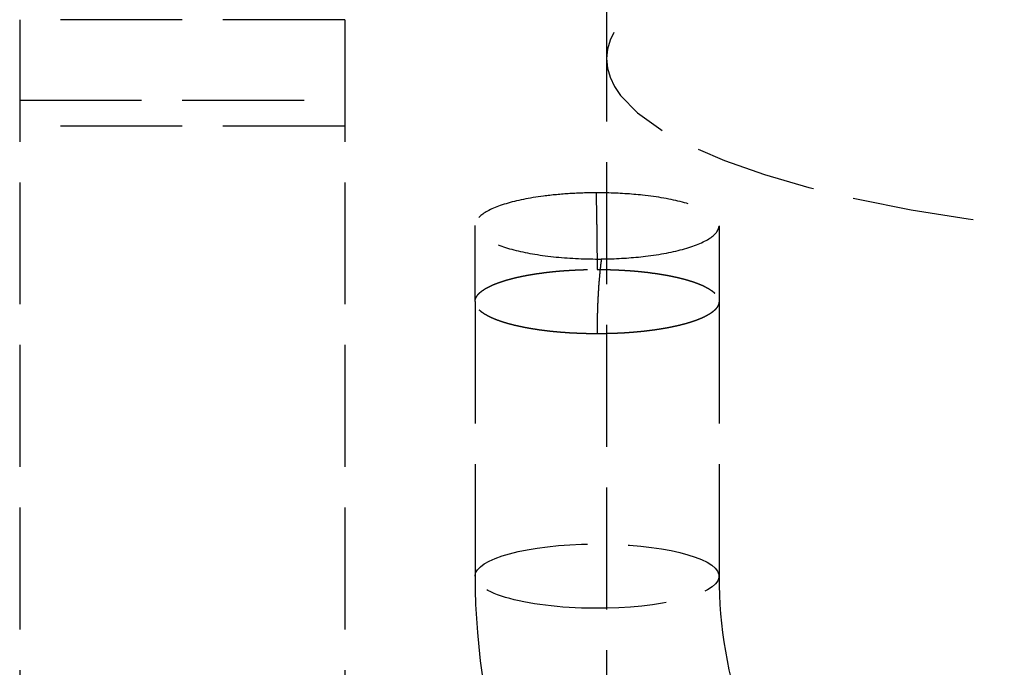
# Model space of a CAD drawing. Header units: millimetres. Extents: x -205 to 205, y 0 to 637.
# Tile 7 of 20: x -179 to -166, y 419 to 427. Entities that reach past the tile are written whole.
import ezdxf

# ---------------------------------------------------------------- set-up
doc = ezdxf.new("R2010")
doc.units = ezdxf.units.MM
doc.header["$LTSCALE"] = 10
doc.linetypes.add('ALLCAD_Strich', pattern=[0.2, 0.15, -0.05])
doc.layers.add('BESCH_KONT_sich_schn_grun_2d', color=10, linetype='Continuous')

msp = doc.modelspace()

# ---------------------------------------------------------------- linework, layer by layer
at = {"layer": 'BESCH_KONT_sich_schn_grun_2d', "linetype": 'ALLCAD_Strich'}
for p, q in [((-171.383, 561.607), (-171.383, 418.13)), ((-178.6, 427.36), (-178.6, 7.353)), ((-174.6, 427.36), (-178.6, 427.36)), ((-174.6, 427.36), (-174.6, 7.353)), ((-178.6, 426.372), (-174.6, 426.372)), ((-174.6, 426.052), (-178.6, 426.052)), ((-173, 423.893), (-173, 423.893)), ((-173, 423.893), (-173, 420.517)), ((-170, 423.893), (-170, 420.517))]:
    msp.add_line(p, q, dxfattribs=at)
at = {"layer": 'BESCH_KONT_sich_schn_grun_2d', "linetype": 'ALLCAD_Strich', "extrusion": (0, 0, -1)}
for centre, major_axis, start_param, end_param in [((-162.883, 426.881), (-8.5, 0), -3.141592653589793, 3.141592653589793), ((-171.5, 420.517), (-1.5, 0), 0, 4.634132), ((-171.5, 420.517), (-1.5, 0), -1.649054, 0)]:
    msp.add_ellipse(centre, major_axis=major_axis, ratio=0.263643, start_param=start_param, end_param=end_param, dxfattribs=at)
at = {"layer": 'BESCH_KONT_sich_schn_grun_2d', "linetype": 'ALLCAD_Strich'}
for points, knots in [([(-171.512, 425.231), (-171.62, 425.231), (-171.728, 425.227), (-171.946, 425.214), (-172.055, 425.204), (-172.333, 425.168), (-172.489, 425.136), (-172.751, 425.057), (-172.853, 425.011), (-172.984, 424.908), (-173.01, 424.854), (-172.982, 424.747), (-172.931, 424.697), (-172.761, 424.602), (-172.642, 424.559), (-172.353, 424.488), (-172.185, 424.46), (-171.825, 424.424), (-171.636, 424.416), (-171.447, 424.417)], [-4.82867, -4.82867, -4.82867, -4.82867, -4.504138, -4.504138, -4.158458, -4.158458, -3.572993, -3.572993, -2.966801, -2.966801, -2.347122, -2.347122, -1.755419, -1.755419, -1.156254, -1.156254, -0.56863, -0.56863, 0, 0, 0, 0]), ([(-171.512, 425.231), (-171.512, 425.212), (-171.511, 425.193), (-171.511, 425.174), (-171.51, 425.164), (-171.51, 425.153), (-171.51, 425.143), (-171.509, 425.097), (-171.508, 425.05), (-171.507, 425.004), (-171.506, 424.957), (-171.505, 424.91), (-171.505, 424.863), (-171.504, 424.822), (-171.503, 424.78), (-171.503, 424.738), (-171.503, 424.732), (-171.503, 424.727), (-171.503, 424.722), (-171.502, 424.674), (-171.502, 424.626), (-171.501, 424.579), (-171.501, 424.531), (-171.5, 424.483), (-171.5, 424.434), (-171.5, 424.386), (-171.5, 424.337), (-171.5, 424.289)], [0.8945971, 0.8945971, 0.8945971, 0.8945971, 0.9011804, 0.9011804, 0.9011804, 0.9047619, 0.9047619, 0.9047619, 0.9206349, 0.9206349, 0.9206349, 0.9365079, 0.9365079, 0.9365079, 0.9506113, 0.9506113, 0.9506113, 0.952381, 0.952381, 0.952381, 0.968254, 0.968254, 0.968254, 0.984127, 0.984127, 0.984127, 1, 1, 1, 1]), ([(-171.383, 424.418), (-171.218, 424.422), (-171.057, 424.433), (-170.723, 424.473), (-170.56, 424.504), (-170.281, 424.583), (-170.17, 424.631), (-170.025, 424.735), (-169.992, 424.79), (-170.009, 424.895), (-170.051, 424.945), (-170.203, 425.038), (-170.313, 425.08), (-170.591, 425.153), (-170.757, 425.183), (-171.082, 425.217), (-171.231, 425.227), (-171.383, 425.23)], [-4.689404, -4.689404, -4.689404, -4.689404, -4.191715, -4.191715, -3.591024, -3.591024, -2.963313, -2.963313, -2.333531, -2.333531, -1.762596, -1.762596, -1.18205, -1.18205, -0.58734, -0.58734, -0.129792, -0.129792, -0.129792, -0.129792]), ([(-171.447, 424.417), (-171.449, 424.406), (-171.45, 424.395), (-171.451, 424.383), (-171.453, 424.373), (-171.454, 424.363), (-171.455, 424.353), (-171.457, 424.338), (-171.458, 424.323), (-171.46, 424.308), (-171.463, 424.283), (-171.465, 424.257), (-171.468, 424.232), (-171.47, 424.206), (-171.472, 424.18), (-171.475, 424.154), (-171.477, 424.128), (-171.479, 424.102), (-171.481, 424.076), (-171.482, 424.049), (-171.484, 424.023), (-171.486, 423.996), (-171.487, 423.978), (-171.488, 423.959), (-171.489, 423.94), (-171.489, 423.932), (-171.49, 423.924), (-171.49, 423.915), (-171.491, 423.888), (-171.493, 423.861), (-171.494, 423.834), (-171.495, 423.806), (-171.496, 423.779), (-171.496, 423.751), (-171.497, 423.741), (-171.497, 423.732), (-171.497, 423.722), (-171.498, 423.704), (-171.498, 423.686), (-171.498, 423.668), (-171.499, 423.64), (-171.499, 423.612), (-171.5, 423.583), (-171.5, 423.555), (-171.5, 423.526), (-171.5, 423.498)], [0.7707569, 0.7707569, 0.7707569, 0.7707569, 0.78, 0.78, 0.78, 0.7881869, 0.7881869, 0.7881869, 0.8, 0.8, 0.8, 0.82, 0.82, 0.82, 0.84, 0.84, 0.84, 0.86, 0.86, 0.86, 0.88, 0.88, 0.88, 0.8938127, 0.8938127, 0.8938127, 0.9, 0.9, 0.9, 0.92, 0.92, 0.92, 0.94, 0.94, 0.94, 0.9469809, 0.9469809, 0.9469809, 0.96, 0.96, 0.96, 0.98, 0.98, 0.98, 1, 1, 1, 1]), ([(-173, 423.893), (-173, 423.897), (-173, 423.902), (-172.999, 423.907), (-172.998, 423.912), (-172.997, 423.916), (-172.996, 423.921), (-172.995, 423.926), (-172.993, 423.93), (-172.991, 423.935), (-172.989, 423.94), (-172.987, 423.944), (-172.985, 423.949), (-172.982, 423.954), (-172.979, 423.958), (-172.976, 423.963), (-172.973, 423.968), (-172.97, 423.972), (-172.966, 423.977), (-172.962, 423.981), (-172.958, 423.986), (-172.953, 423.991), (-172.949, 423.995), (-172.944, 424), (-172.939, 424.004), (-172.934, 424.009), (-172.929, 424.013), (-172.923, 424.018), (-172.918, 424.022), (-172.912, 424.027), (-172.905, 424.031), (-172.899, 424.035), (-172.893, 424.04), (-172.886, 424.044), (-172.879, 424.049), (-172.872, 424.053), (-172.864, 424.057), (-172.857, 424.061), (-172.849, 424.066), (-172.841, 424.07), (-172.833, 424.074), (-172.825, 424.078), (-172.817, 424.082), (-172.808, 424.086), (-172.799, 424.091), (-172.79, 424.095), (-172.781, 424.099), (-172.772, 424.103), (-172.762, 424.107), (-172.752, 424.111), (-172.742, 424.115), (-172.732, 424.118), (-172.722, 424.122), (-172.712, 424.126), (-172.701, 424.13), (-172.69, 424.134), (-172.679, 424.137), (-172.668, 424.141), (-172.657, 424.145), (-172.645, 424.148), (-172.634, 424.152), (-172.622, 424.155), (-172.61, 424.159), (-172.598, 424.162), (-172.586, 424.166), (-172.573, 424.169), (-172.561, 424.172), (-172.548, 424.176), (-172.535, 424.179), (-172.522, 424.182), (-172.509, 424.185), (-172.496, 424.189), (-172.482, 424.192), (-172.469, 424.195), (-172.455, 424.198), (-172.441, 424.201), (-172.427, 424.204), (-172.413, 424.207), (-172.399, 424.209), (-172.385, 424.212), (-172.37, 424.215), (-172.355, 424.218), (-172.341, 424.22), (-172.326, 424.223), (-172.311, 424.226), (-172.296, 424.228), (-172.281, 424.231), (-172.265, 424.233), (-172.25, 424.235), (-172.235, 424.238), (-172.219, 424.24), (-172.203, 424.242), (-172.187, 424.244), (-172.171, 424.246), (-172.155, 424.249), (-172.139, 424.251), (-172.123, 424.253), (-172.107, 424.255), (-172.091, 424.256), (-172.074, 424.258), (-172.058, 424.26), (-172.041, 424.262), (-172.024, 424.263), (-172.007, 424.265), (-171.991, 424.267), (-171.974, 424.268), (-171.957, 424.27), (-171.94, 424.271), (-171.923, 424.272), (-171.905, 424.274), (-171.888, 424.275), (-171.871, 424.276), (-171.854, 424.277), (-171.836, 424.278), (-171.819, 424.279), (-171.801, 424.28), (-171.784, 424.281), (-171.766, 424.282), (-171.749, 424.283), (-171.731, 424.284), (-171.713, 424.284), (-171.696, 424.285), (-171.678, 424.286), (-171.66, 424.286), (-171.643, 424.287), (-171.625, 424.287), (-171.607, 424.287), (-171.589, 424.288), (-171.571, 424.288), (-171.554, 424.288), (-171.536, 424.288), (-171.518, 424.289), (-171.5, 424.289)], [0, 0, 0, 0, 0.022727, 0.022727, 0.022727, 0.045455, 0.045455, 0.045455, 0.068182, 0.068182, 0.068182, 0.090909, 0.090909, 0.090909, 0.113636, 0.113636, 0.113636, 0.136364, 0.136364, 0.136364, 0.159091, 0.159091, 0.159091, 0.181818, 0.181818, 0.181818, 0.204545, 0.204545, 0.204545, 0.227273, 0.227273, 0.227273, 0.25, 0.25, 0.25, 0.272727, 0.272727, 0.272727, 0.295455, 0.295455, 0.295455, 0.318182, 0.318182, 0.318182, 0.340909, 0.340909, 0.340909, 0.363636, 0.363636, 0.363636, 0.386364, 0.386364, 0.386364, 0.409091, 0.409091, 0.409091, 0.431818, 0.431818, 0.431818, 0.454545, 0.454545, 0.454545, 0.477273, 0.477273, 0.477273, 0.5, 0.5, 0.5, 0.522727, 0.522727, 0.522727, 0.545455, 0.545455, 0.545455, 0.568182, 0.568182, 0.568182, 0.590909, 0.590909, 0.590909, 0.613636, 0.613636, 0.613636, 0.636364, 0.636364, 0.636364, 0.659091, 0.659091, 0.659091, 0.681818, 0.681818, 0.681818, 0.704545, 0.704545, 0.704545, 0.727273, 0.727273, 0.727273, 0.75, 0.75, 0.75, 0.772727, 0.772727, 0.772727, 0.795455, 0.795455, 0.795455, 0.818182, 0.818182, 0.818182, 0.840909, 0.840909, 0.840909, 0.863636, 0.863636, 0.863636, 0.886364, 0.886364, 0.886364, 0.909091, 0.909091, 0.909091, 0.931818, 0.931818, 0.931818, 0.954545, 0.954545, 0.954545, 0.977273, 0.977273, 0.977273, 1, 1, 1, 1]), ([(-171.5, 424.289), (-171.482, 424.289), (-171.464, 424.288), (-171.446, 424.288), (-171.429, 424.288), (-171.411, 424.288), (-171.393, 424.287), (-171.375, 424.287), (-171.357, 424.287), (-171.34, 424.286), (-171.322, 424.286), (-171.304, 424.285), (-171.287, 424.284), (-171.269, 424.284), (-171.251, 424.283), (-171.234, 424.282), (-171.216, 424.281), (-171.199, 424.28), (-171.181, 424.279), (-171.164, 424.278), (-171.146, 424.277), (-171.129, 424.276), (-171.112, 424.275), (-171.095, 424.274), (-171.077, 424.272), (-171.06, 424.271), (-171.043, 424.27), (-171.026, 424.268), (-171.009, 424.267), (-170.993, 424.265), (-170.976, 424.263), (-170.959, 424.262), (-170.942, 424.26), (-170.926, 424.258), (-170.909, 424.256), (-170.893, 424.255), (-170.877, 424.253), (-170.861, 424.251), (-170.845, 424.249), (-170.829, 424.246), (-170.813, 424.244), (-170.797, 424.242), (-170.781, 424.24), (-170.765, 424.238), (-170.75, 424.235), (-170.735, 424.233), (-170.719, 424.231), (-170.704, 424.228), (-170.689, 424.226), (-170.674, 424.223), (-170.659, 424.22), (-170.645, 424.218), (-170.63, 424.215), (-170.615, 424.212), (-170.601, 424.209), (-170.587, 424.207), (-170.573, 424.204), (-170.559, 424.201), (-170.545, 424.198), (-170.531, 424.195), (-170.518, 424.192), (-170.504, 424.189), (-170.491, 424.185), (-170.478, 424.182), (-170.465, 424.179), (-170.452, 424.176), (-170.439, 424.172), (-170.427, 424.169), (-170.414, 424.166), (-170.402, 424.162), (-170.39, 424.159), (-170.378, 424.155), (-170.366, 424.152), (-170.355, 424.148), (-170.343, 424.145), (-170.332, 424.141), (-170.321, 424.137), (-170.31, 424.134), (-170.299, 424.13), (-170.288, 424.126), (-170.278, 424.122), (-170.268, 424.118), (-170.258, 424.115), (-170.248, 424.111), (-170.238, 424.107), (-170.228, 424.103), (-170.219, 424.099), (-170.21, 424.095), (-170.201, 424.091), (-170.192, 424.086), (-170.183, 424.082), (-170.175, 424.078), (-170.167, 424.074), (-170.159, 424.07), (-170.151, 424.066), (-170.143, 424.061), (-170.136, 424.057), (-170.128, 424.053), (-170.121, 424.049), (-170.114, 424.044), (-170.107, 424.04), (-170.101, 424.035), (-170.095, 424.031), (-170.088, 424.027), (-170.082, 424.022), (-170.077, 424.018), (-170.071, 424.013), (-170.066, 424.009), (-170.061, 424.004), (-170.056, 424), (-170.051, 423.995), (-170.047, 423.991), (-170.042, 423.986), (-170.038, 423.981), (-170.034, 423.977), (-170.03, 423.972), (-170.027, 423.968), (-170.024, 423.963), (-170.021, 423.958), (-170.018, 423.954), (-170.015, 423.949), (-170.013, 423.944), (-170.011, 423.94), (-170.009, 423.935), (-170.007, 423.93), (-170.005, 423.926), (-170.004, 423.921), (-170.003, 423.916), (-170.002, 423.912), (-170.001, 423.907), (-170, 423.902), (-170, 423.897), (-170, 423.893)], [0, 0, 0, 0, 0.022727, 0.022727, 0.022727, 0.045455, 0.045455, 0.045455, 0.068182, 0.068182, 0.068182, 0.090909, 0.090909, 0.090909, 0.113636, 0.113636, 0.113636, 0.136364, 0.136364, 0.136364, 0.159091, 0.159091, 0.159091, 0.181818, 0.181818, 0.181818, 0.204545, 0.204545, 0.204545, 0.227273, 0.227273, 0.227273, 0.25, 0.25, 0.25, 0.272727, 0.272727, 0.272727, 0.295455, 0.295455, 0.295455, 0.318182, 0.318182, 0.318182, 0.340909, 0.340909, 0.340909, 0.363636, 0.363636, 0.363636, 0.386364, 0.386364, 0.386364, 0.409091, 0.409091, 0.409091, 0.431818, 0.431818, 0.431818, 0.454545, 0.454545, 0.454545, 0.477273, 0.477273, 0.477273, 0.5, 0.5, 0.5, 0.522727, 0.522727, 0.522727, 0.545455, 0.545455, 0.545455, 0.568182, 0.568182, 0.568182, 0.590909, 0.590909, 0.590909, 0.613636, 0.613636, 0.613636, 0.636364, 0.636364, 0.636364, 0.659091, 0.659091, 0.659091, 0.681818, 0.681818, 0.681818, 0.704545, 0.704545, 0.704545, 0.727273, 0.727273, 0.727273, 0.75, 0.75, 0.75, 0.772727, 0.772727, 0.772727, 0.795455, 0.795455, 0.795455, 0.818182, 0.818182, 0.818182, 0.840909, 0.840909, 0.840909, 0.863636, 0.863636, 0.863636, 0.886364, 0.886364, 0.886364, 0.909091, 0.909091, 0.909091, 0.931818, 0.931818, 0.931818, 0.954545, 0.954545, 0.954545, 0.977273, 0.977273, 0.977273, 1, 1, 1, 1]), ([(-171.5, 423.498), (-171.518, 423.498), (-171.536, 423.498), (-171.554, 423.498), (-171.571, 423.498), (-171.589, 423.498), (-171.607, 423.498), (-171.625, 423.499), (-171.643, 423.499), (-171.66, 423.5), (-171.678, 423.5), (-171.696, 423.501), (-171.713, 423.501), (-171.731, 423.502), (-171.749, 423.503), (-171.766, 423.504), (-171.784, 423.504), (-171.801, 423.505), (-171.819, 423.506), (-171.836, 423.507), (-171.854, 423.508), (-171.871, 423.51), (-171.888, 423.511), (-171.905, 423.512), (-171.923, 423.513), (-171.94, 423.515), (-171.957, 423.516), (-171.974, 423.518), (-171.991, 423.519), (-172.007, 423.521), (-172.024, 423.522), (-172.041, 423.524), (-172.058, 423.526), (-172.074, 423.527), (-172.091, 423.529), (-172.107, 423.531), (-172.123, 423.533), (-172.139, 423.535), (-172.155, 423.537), (-172.171, 423.539), (-172.187, 423.541), (-172.203, 423.543), (-172.219, 423.546), (-172.235, 423.548), (-172.25, 423.55), (-172.265, 423.553), (-172.281, 423.555), (-172.296, 423.558), (-172.311, 423.56), (-172.326, 423.563), (-172.341, 423.565), (-172.355, 423.568), (-172.37, 423.571), (-172.385, 423.573), (-172.399, 423.576), (-172.413, 423.579), (-172.427, 423.582), (-172.441, 423.585), (-172.455, 423.588), (-172.469, 423.591), (-172.482, 423.594), (-172.496, 423.597), (-172.509, 423.6), (-172.522, 423.603), (-172.535, 423.607), (-172.548, 423.61), (-172.561, 423.613), (-172.573, 423.617), (-172.586, 423.62), (-172.598, 423.623), (-172.61, 423.627), (-172.622, 423.63), (-172.634, 423.634), (-172.645, 423.637), (-172.657, 423.641), (-172.668, 423.645), (-172.679, 423.648), (-172.69, 423.652), (-172.701, 423.656), (-172.712, 423.66), (-172.722, 423.663), (-172.732, 423.667), (-172.742, 423.671), (-172.752, 423.675), (-172.762, 423.679), (-172.772, 423.683), (-172.781, 423.687), (-172.79, 423.691), (-172.799, 423.695), (-172.808, 423.699), (-172.817, 423.703), (-172.825, 423.707), (-172.833, 423.712), (-172.841, 423.716), (-172.849, 423.72), (-172.857, 423.724), (-172.864, 423.729), (-172.872, 423.733), (-172.879, 423.737), (-172.886, 423.741), (-172.893, 423.746), (-172.899, 423.75), (-172.905, 423.755), (-172.912, 423.759), (-172.918, 423.763), (-172.923, 423.768), (-172.929, 423.772), (-172.934, 423.777), (-172.939, 423.781), (-172.944, 423.786), (-172.949, 423.79), (-172.953, 423.795), (-172.958, 423.8), (-172.962, 423.804), (-172.966, 423.809), (-172.97, 423.813), (-172.973, 423.818), (-172.976, 423.823), (-172.979, 423.827), (-172.982, 423.832), (-172.985, 423.837), (-172.987, 423.841), (-172.989, 423.846), (-172.991, 423.851), (-172.993, 423.855), (-172.995, 423.86), (-172.996, 423.865), (-172.997, 423.869), (-172.998, 423.874), (-172.999, 423.879), (-172.999, 423.88), (-172.999, 423.882), (-173, 423.884), (-173, 423.887), (-173, 423.891), (-173, 423.893)], [0, 0, 0, 0, 0.0227273, 0.0227273, 0.0227273, 0.0454545, 0.0454545, 0.0454545, 0.0681818, 0.0681818, 0.0681818, 0.0909091, 0.0909091, 0.0909091, 0.1136364, 0.1136364, 0.1136364, 0.1363636, 0.1363636, 0.1363636, 0.1590909, 0.1590909, 0.1590909, 0.1818182, 0.1818182, 0.1818182, 0.2045455, 0.2045455, 0.2045455, 0.2272727, 0.2272727, 0.2272727, 0.25, 0.25, 0.25, 0.2727273, 0.2727273, 0.2727273, 0.2954545, 0.2954545, 0.2954545, 0.3181818, 0.3181818, 0.3181818, 0.3409091, 0.3409091, 0.3409091, 0.3636364, 0.3636364, 0.3636364, 0.3863636, 0.3863636, 0.3863636, 0.4090909, 0.4090909, 0.4090909, 0.4318182, 0.4318182, 0.4318182, 0.4545455, 0.4545455, 0.4545455, 0.4772727, 0.4772727, 0.4772727, 0.5, 0.5, 0.5, 0.5227273, 0.5227273, 0.5227273, 0.5454545, 0.5454545, 0.5454545, 0.5681818, 0.5681818, 0.5681818, 0.5909091, 0.5909091, 0.5909091, 0.6136364, 0.6136364, 0.6136364, 0.6363636, 0.6363636, 0.6363636, 0.6590909, 0.6590909, 0.6590909, 0.6818182, 0.6818182, 0.6818182, 0.7045455, 0.7045455, 0.7045455, 0.7272727, 0.7272727, 0.7272727, 0.75, 0.75, 0.75, 0.7727273, 0.7727273, 0.7727273, 0.7954545, 0.7954545, 0.7954545, 0.8181818, 0.8181818, 0.8181818, 0.8409091, 0.8409091, 0.8409091, 0.8636364, 0.8636364, 0.8636364, 0.8863636, 0.8863636, 0.8863636, 0.9090909, 0.9090909, 0.9090909, 0.9318182, 0.9318182, 0.9318182, 0.9545455, 0.9545455, 0.9545455, 0.9772727, 0.9772727, 0.9772727, 0.9851626, 0.9851626, 0.9851626, 0.9999962, 0.9999962, 0.9999962, 0.9999962]), ([(-170, 423.893), (-170, 423.891), (-170, 423.888), (-170, 423.885), (-170, 423.883), (-170.001, 423.881), (-170.001, 423.879), (-170.002, 423.874), (-170.003, 423.869), (-170.004, 423.865), (-170.005, 423.86), (-170.007, 423.855), (-170.009, 423.851), (-170.011, 423.846), (-170.013, 423.841), (-170.015, 423.837), (-170.018, 423.832), (-170.021, 423.827), (-170.024, 423.823), (-170.027, 423.818), (-170.03, 423.813), (-170.034, 423.809), (-170.038, 423.804), (-170.042, 423.8), (-170.047, 423.795), (-170.051, 423.79), (-170.056, 423.786), (-170.061, 423.781), (-170.066, 423.777), (-170.071, 423.772), (-170.077, 423.768), (-170.082, 423.763), (-170.088, 423.759), (-170.095, 423.755), (-170.101, 423.75), (-170.107, 423.746), (-170.114, 423.741), (-170.121, 423.737), (-170.128, 423.733), (-170.136, 423.729), (-170.143, 423.724), (-170.151, 423.72), (-170.159, 423.716), (-170.167, 423.712), (-170.175, 423.707), (-170.183, 423.703), (-170.192, 423.699), (-170.201, 423.695), (-170.21, 423.691), (-170.219, 423.687), (-170.228, 423.683), (-170.238, 423.679), (-170.248, 423.675), (-170.258, 423.671), (-170.268, 423.667), (-170.278, 423.663), (-170.288, 423.66), (-170.299, 423.656), (-170.31, 423.652), (-170.321, 423.648), (-170.332, 423.645), (-170.343, 423.641), (-170.355, 423.637), (-170.366, 423.634), (-170.378, 423.63), (-170.39, 423.627), (-170.402, 423.623), (-170.414, 423.62), (-170.427, 423.617), (-170.439, 423.613), (-170.452, 423.61), (-170.465, 423.607), (-170.478, 423.603), (-170.491, 423.6), (-170.504, 423.597), (-170.518, 423.594), (-170.531, 423.591), (-170.545, 423.588), (-170.559, 423.585), (-170.573, 423.582), (-170.587, 423.579), (-170.601, 423.576), (-170.615, 423.573), (-170.63, 423.571), (-170.645, 423.568), (-170.659, 423.565), (-170.674, 423.563), (-170.689, 423.56), (-170.704, 423.558), (-170.719, 423.555), (-170.735, 423.553), (-170.75, 423.55), (-170.765, 423.548), (-170.781, 423.546), (-170.797, 423.543), (-170.813, 423.541), (-170.829, 423.539), (-170.845, 423.537), (-170.861, 423.535), (-170.877, 423.533), (-170.893, 423.531), (-170.909, 423.529), (-170.926, 423.527), (-170.942, 423.526), (-170.959, 423.524), (-170.976, 423.522), (-170.993, 423.521), (-171.009, 423.519), (-171.026, 423.518), (-171.043, 423.516), (-171.06, 423.515), (-171.077, 423.513), (-171.095, 423.512), (-171.112, 423.511), (-171.129, 423.51), (-171.146, 423.508), (-171.164, 423.507), (-171.181, 423.506), (-171.199, 423.505), (-171.216, 423.504), (-171.234, 423.504), (-171.251, 423.503), (-171.269, 423.502), (-171.287, 423.501), (-171.304, 423.501), (-171.322, 423.5), (-171.34, 423.5), (-171.354, 423.499), (-171.368, 423.499), (-171.383, 423.499)], [0.0000038, 0.0000038, 0.0000038, 0.0000038, 0.0131657, 0.0131657, 0.0131657, 0.0227273, 0.0227273, 0.0227273, 0.0454545, 0.0454545, 0.0454545, 0.0681818, 0.0681818, 0.0681818, 0.0909091, 0.0909091, 0.0909091, 0.1136364, 0.1136364, 0.1136364, 0.1363636, 0.1363636, 0.1363636, 0.1590909, 0.1590909, 0.1590909, 0.1818182, 0.1818182, 0.1818182, 0.2045455, 0.2045455, 0.2045455, 0.2272727, 0.2272727, 0.2272727, 0.25, 0.25, 0.25, 0.2727273, 0.2727273, 0.2727273, 0.2954545, 0.2954545, 0.2954545, 0.3181818, 0.3181818, 0.3181818, 0.3409091, 0.3409091, 0.3409091, 0.3636364, 0.3636364, 0.3636364, 0.3863636, 0.3863636, 0.3863636, 0.4090909, 0.4090909, 0.4090909, 0.4318182, 0.4318182, 0.4318182, 0.4545455, 0.4545455, 0.4545455, 0.4772727, 0.4772727, 0.4772727, 0.5, 0.5, 0.5, 0.5227273, 0.5227273, 0.5227273, 0.5454545, 0.5454545, 0.5454545, 0.5681818, 0.5681818, 0.5681818, 0.5909091, 0.5909091, 0.5909091, 0.6136364, 0.6136364, 0.6136364, 0.6363636, 0.6363636, 0.6363636, 0.6590909, 0.6590909, 0.6590909, 0.6818182, 0.6818182, 0.6818182, 0.7045455, 0.7045455, 0.7045455, 0.7272727, 0.7272727, 0.7272727, 0.75, 0.75, 0.75, 0.7727273, 0.7727273, 0.7727273, 0.7954545, 0.7954545, 0.7954545, 0.8181818, 0.8181818, 0.8181818, 0.8409091, 0.8409091, 0.8409091, 0.8636364, 0.8636364, 0.8636364, 0.8863636, 0.8863636, 0.8863636, 0.9090909, 0.9090909, 0.9090909, 0.9318182, 0.9318182, 0.9318182, 0.9501798, 0.9501798, 0.9501798, 0.9501798]), ([(-171.383, 423.499), (-171.386, 423.499), (-171.39, 423.498), (-171.393, 423.498), (-171.411, 423.498), (-171.429, 423.498), (-171.446, 423.498), (-171.464, 423.498), (-171.482, 423.498), (-171.5, 423.498)], [0.95017984, 0.95017984, 0.95017984, 0.95017984, 0.95454545, 0.95454545, 0.95454545, 0.97727273, 0.97727273, 0.97727273, 1, 1, 1, 1]), ([(-173, 420.517), (-173, 419.59), (-172.847, 418.663), (-172.545, 417.775), (-172.542, 417.766), (-172.539, 417.758)], [3.1415927, 3.1415927, 3.1415927, 3.1415927, 3.4579854, 3.4579854, 3.4611223, 3.4611223, 3.4611223, 3.4611223]), ([(-170, 420.517), (-170, 419.898), (-169.894, 419.279), (-169.482, 418.107), (-169.177, 417.553), (-168.398, 416.569), (-167.928, 416.139), (-166.871, 415.445), (-166.286, 415.18), (-165.063, 414.841), (-164.424, 414.765), (-163.341, 414.801), (-162.895, 414.864), (-162.462, 414.974)], [3.141593, 3.141593, 3.141593, 3.141593, 3.468443, 3.468443, 3.793609, 3.793609, 4.114905, 4.114905, 4.432335, 4.432335, 4.747268, 4.747268, 4.969449, 4.969449, 4.969449, 4.969449])]:
    msp.add_open_spline(points, degree=3, knots=knots, dxfattribs=at)
for points in [[(-171.383, 425.23), (-171.426, 425.231), (-171.469, 425.231), (-171.512, 425.231)], [(-173, 423.893), (-173, 424.217), (-173, 424.532), (-172.999, 424.829)], [(-169.999, 424.827), (-170, 424.533), (-170, 424.217), (-170, 423.893)], [(-171.447, 424.417), (-171.426, 424.418), (-171.404, 424.418), (-171.383, 424.418)], [(-173, 423.893), (-173, 423.893), (-173, 423.893), (-173, 423.893)]]:
    msp.add_open_spline(points, degree=3, dxfattribs=at)

doc.saveas('drawing.dxf')
